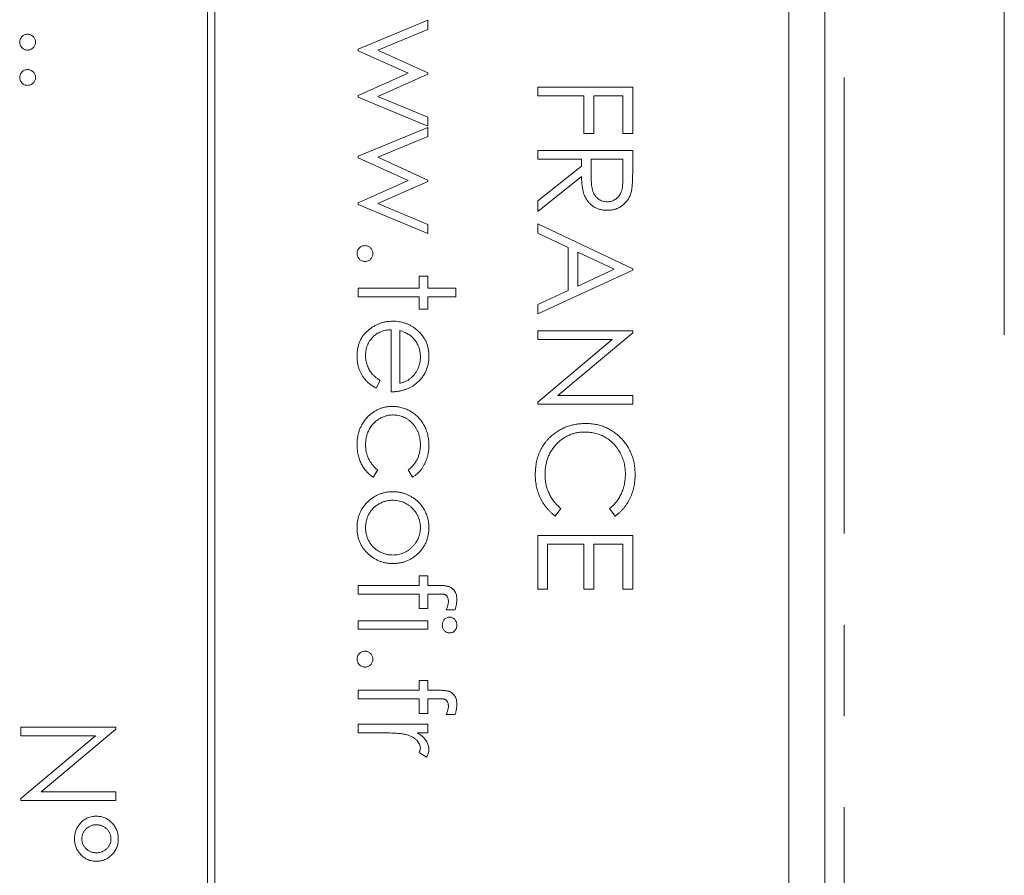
# Model space of a CAD drawing. Header units: millimetres. Extents: x 72 to 468, y 81 to 454.
# Tile 18 of 31: x 135 to 149, y 329 to 341. Entities that reach past the tile are written whole.
import ezdxf

# ---------------------------------------------------------------- set-up
doc = ezdxf.new("R2010")
doc.units = ezdxf.units.MM
doc.linetypes.add('PHANTOM', pattern=[12.7, 6.35, -1.27, 1.27, -1.27, 1.27, -1.27])

msp = doc.modelspace()

# ---------------------------------------------------------------- linework, layer by layer
at = {"color": 7, "linetype": 'Continuous', "lineweight": 15}
for p, q in [((146.15, 314.94), (146.15, 381.94)), ((148.65, 336.938), (148.65, 381.94)), ((137.55, 374.94), (137.55, 314.94)), ((137.65, 314.94), (137.65, 374.94)), ((145.65, 316.94), (145.65, 372.94)), ((139.65, 340.915), (140.617, 341.316)), ((140.617, 341.316), (140.617, 341.188)), ((140.617, 341.188), (139.921, 340.9)), ((139.65, 340.893), (139.65, 340.915)), ((140.345, 340.578), (139.65, 340.893)), ((139.921, 340.9), (140.617, 340.585)), ((139.65, 340.269), (140.345, 340.578)), ((140.617, 340.565), (139.921, 340.256)), ((140.617, 340.585), (140.617, 340.565)), ((142.15, 340.264), (142.15, 340.383)), ((142.15, 340.383), (143.473, 340.383)), ((143.473, 340.383), (143.473, 339.738)), ((139.65, 340.244), (139.65, 340.269)), ((140.617, 339.84), (139.65, 340.244)), ((139.921, 340.256), (140.617, 339.965)), ((142.794, 340.264), (142.15, 340.264)), ((142.794, 339.738), (142.794, 340.264)), ((142.93, 340.264), (142.93, 339.738)), ((143.337, 340.264), (142.93, 340.264)), ((143.337, 339.738), (143.337, 340.264)), ((140.617, 339.965), (140.617, 339.84)), ((139.65, 339.423), (140.617, 339.823)), ((140.617, 339.823), (140.617, 339.696)), ((140.617, 339.696), (139.921, 339.408)), ((142.93, 339.738), (142.794, 339.738)), ((143.473, 339.738), (143.337, 339.738)), ((142.15, 339.501), (143.473, 339.501)), ((142.15, 339.382), (142.15, 339.501)), ((143.473, 339.501), (143.473, 339.236)), ((139.65, 339.401), (139.65, 339.423)), ((140.345, 339.085), (139.65, 339.401)), ((139.921, 339.408), (140.617, 339.092)), ((142.761, 339.382), (142.15, 339.382)), ((142.761, 339.286), (142.761, 339.382)), ((142.896, 339.382), (142.894, 339.14)), ((143.337, 339.382), (142.896, 339.382)), ((143.337, 339.134), (143.337, 339.382)), ((142.15, 338.8), (142.761, 339.286)), ((139.65, 338.776), (140.345, 339.085)), ((140.617, 339.092), (140.617, 339.072)), ((142.761, 339.139), (142.15, 338.653)), ((140.617, 339.072), (139.921, 338.763)), ((139.65, 338.752), (139.65, 338.776)), ((140.617, 338.348), (139.65, 338.752)), ((139.921, 338.763), (140.617, 338.473)), ((142.15, 338.653), (142.15, 338.8)), ((140.617, 338.473), (140.617, 338.348)), ((142.15, 338.354), (142.15, 338.483)), ((142.15, 338.483), (143.473, 337.856)), ((142.574, 338.153), (142.15, 338.354)), ((142.574, 337.553), (142.574, 338.153)), ((143.215, 337.849), (142.71, 338.088)), ((142.71, 338.088), (142.71, 337.616)), ((143.473, 337.856), (143.473, 337.839)), ((140.498, 337.754), (140.617, 337.754)), ((140.498, 337.584), (140.498, 337.754)), ((140.617, 337.754), (140.617, 337.584)), ((143.473, 337.839), (142.15, 337.228)), ((142.71, 337.616), (143.215, 337.849)), ((139.65, 337.584), (140.498, 337.584)), ((139.65, 337.466), (139.65, 337.584)), ((140.617, 337.584), (141.007, 337.584)), ((141.007, 337.584), (141.007, 337.466)), ((140.498, 337.466), (139.65, 337.466)), ((140.498, 337.296), (140.498, 337.466)), ((140.617, 337.466), (140.617, 337.296)), ((141.007, 337.466), (140.617, 337.466)), ((142.15, 337.357), (142.574, 337.553)), ((142.15, 337.228), (142.15, 337.357)), ((140.617, 337.296), (140.498, 337.296)), ((140.108, 336.143), (140.108, 337.008)), ((140.227, 336.995), (140.227, 336.262)), ((142.15, 336.991), (143.473, 336.991)), ((142.15, 336.872), (142.15, 336.991)), ((143.473, 336.966), (142.432, 336.092)), ((143.473, 336.991), (143.473, 336.966)), ((143.189, 336.872), (142.15, 336.872)), ((142.15, 336), (143.189, 336.872)), ((139.955, 336.299), (139.9, 336.194)), ((142.432, 336.092), (143.473, 336.092)), ((143.473, 336.092), (143.473, 335.973)), ((142.15, 335.973), (142.15, 336)), ((143.473, 335.973), (142.15, 335.973)), ((139.921, 335.055), (139.856, 334.956)), ((140.407, 334.956), (140.345, 335.055)), ((142.472, 334.517), (142.394, 334.413)), ((143.23, 334.413), (143.151, 334.517)), ((142.15, 333.395), (142.15, 334.142)), ((142.15, 334.142), (143.473, 334.142)), ((142.794, 334.023), (142.286, 334.023)), ((142.286, 334.023), (142.286, 333.395)), ((142.794, 333.395), (142.794, 334.023)), ((142.93, 334.023), (142.93, 333.395)), ((143.337, 334.023), (142.93, 334.023)), ((143.337, 333.395), (143.337, 334.023)), ((143.473, 334.142), (143.473, 333.395)), ((140.498, 333.582), (140.617, 333.582)), ((140.498, 333.446), (140.498, 333.582)), ((140.617, 333.582), (140.617, 333.446)), ((139.65, 333.446), (140.498, 333.446)), ((139.65, 333.327), (139.65, 333.446)), ((140.498, 333.327), (139.65, 333.327)), ((140.498, 333.124), (140.498, 333.327)), ((140.617, 333.446), (140.771, 333.446)), ((140.617, 333.327), (140.617, 333.124)), ((140.751, 333.327), (140.617, 333.327)), ((142.286, 333.395), (142.15, 333.395)), ((142.93, 333.395), (142.794, 333.395)), ((143.473, 333.395), (143.337, 333.395)), ((140.617, 333.124), (140.498, 333.124)), ((140.999, 333.107), (140.875, 333.107)), ((139.65, 332.954), (140.617, 332.954)), ((139.65, 332.836), (139.65, 332.954)), ((140.617, 332.954), (140.617, 332.836)), ((140.617, 332.836), (139.65, 332.836)), ((140.498, 332.123), (140.617, 332.123)), ((140.498, 331.988), (140.498, 332.123)), ((140.617, 332.123), (140.617, 331.988)), ((139.65, 331.988), (140.498, 331.988)), ((139.65, 331.869), (139.65, 331.988)), ((140.617, 331.988), (140.771, 331.988)), ((140.498, 331.868), (139.65, 331.869)), ((140.498, 331.665), (140.498, 331.868)), ((140.617, 331.868), (140.617, 331.665)), ((140.751, 331.868), (140.617, 331.868)), ((140.617, 331.665), (140.498, 331.665)), ((140.999, 331.648), (140.875, 331.648)), ((134.95, 331.471), (136.273, 331.471)), ((134.95, 331.353), (134.95, 331.471)), ((136.273, 331.446), (135.232, 330.572)), ((136.273, 331.471), (136.273, 331.446)), ((139.65, 331.513), (140.617, 331.513)), ((139.65, 331.394), (139.65, 331.513)), ((140.617, 331.513), (140.617, 331.394)), ((134.95, 330.481), (135.989, 331.353)), ((135.989, 331.353), (134.95, 331.353)), ((139.975, 331.394), (139.65, 331.394)), ((140.617, 331.394), (140.474, 331.394)), ((140.601, 331.055), (140.498, 331.12)), ((134.95, 330.454), (134.95, 330.481)), ((136.273, 330.454), (134.95, 330.454)), ((135.232, 330.572), (136.273, 330.572)), ((136.273, 330.572), (136.273, 330.454))]:
    msp.add_line(p, q, dxfattribs=at)
at = {"color": 8, "linetype": 'PHANTOM', "lineweight": 0}
msp.add_line((146.418, 308.768), (146.418, 381.94), dxfattribs=at)
at = {"color": 7, "linetype": 'Continuous', "lineweight": 15}
for points, knots in [([(134.933, 341.012), (134.933, 341.019), (134.934, 341.033), (134.941, 341.054), (134.951, 341.073), (134.965, 341.09), (134.982, 341.104), (135.001, 341.114), (135.022, 341.121), (135.036, 341.121), (135.043, 341.122)], [0, 0, 0, 0, 0.1277566, 0.2494144, 0.3727965, 0.5001113, 0.6286099, 0.7506434, 0.8737684, 1, 1, 1, 1]), ([(135.043, 340.901), (135.036, 340.902), (135.022, 340.903), (135.001, 340.909), (134.982, 340.919), (134.965, 340.933), (134.951, 340.95), (134.941, 340.969), (134.934, 340.99), (134.933, 341.004), (134.933, 341.012)], [0, 0, 0, 0, 0.126178, 0.248821, 0.37154, 0.499984, 0.627244, 0.749226, 0.872298, 1, 1, 1, 1]), ([(135.043, 341.122), (135.051, 341.121), (135.065, 341.121), (135.086, 341.114), (135.105, 341.104), (135.122, 341.09), (135.136, 341.073), (135.146, 341.054), (135.152, 341.033), (135.153, 341.019), (135.154, 341.012)], [0, 0, 0, 0, 0.129097, 0.252046, 0.373905, 0.501038, 0.628171, 0.751376, 0.872426, 1, 1, 1, 1]), ([(135.154, 341.012), (135.153, 341.004), (135.152, 340.99), (135.146, 340.969), (135.136, 340.95), (135.122, 340.933), (135.105, 340.919), (135.086, 340.909), (135.065, 340.903), (135.051, 340.902), (135.043, 340.901)], [0, 0, 0, 0, 0.127519, 0.249986, 0.371792, 0.49887, 0.625948, 0.748492, 0.870959, 1, 1, 1, 1]), ([(134.933, 340.52), (134.933, 340.527), (134.934, 340.542), (134.941, 340.562), (134.951, 340.581), (134.965, 340.598), (134.982, 340.612), (135.001, 340.623), (135.022, 340.629), (135.036, 340.63), (135.043, 340.63)], [0, 0, 0, 0, 0.1277566, 0.2494144, 0.3727965, 0.5001113, 0.6286099, 0.7506434, 0.8737684, 1, 1, 1, 1]), ([(135.043, 340.63), (135.051, 340.63), (135.065, 340.629), (135.086, 340.623), (135.105, 340.612), (135.122, 340.598), (135.136, 340.581), (135.146, 340.562), (135.152, 340.542), (135.153, 340.527), (135.154, 340.52)], [0, 0, 0, 0, 0.129097, 0.252046, 0.373905, 0.501038, 0.628171, 0.751376, 0.872426, 1, 1, 1, 1]), ([(135.043, 340.41), (135.036, 340.41), (135.022, 340.411), (135.001, 340.417), (134.982, 340.428), (134.965, 340.441), (134.951, 340.458), (134.941, 340.477), (134.934, 340.498), (134.933, 340.512), (134.933, 340.52)], [0, 0, 0, 0, 0.126178, 0.248821, 0.37154, 0.499984, 0.627244, 0.749226, 0.872298, 1, 1, 1, 1]), ([(135.154, 340.52), (135.153, 340.512), (135.152, 340.498), (135.146, 340.477), (135.136, 340.458), (135.122, 340.441), (135.105, 340.428), (135.086, 340.417), (135.065, 340.411), (135.051, 340.41), (135.043, 340.41)], [0, 0, 0, 0, 0.127519, 0.249986, 0.371792, 0.49887, 0.625948, 0.748492, 0.870959, 1, 1, 1, 1]), ([(143.473, 339.236), (143.473, 339.219), (143.473, 339.185), (143.472, 339.136), (143.47, 339.092), (143.469, 339.052), (143.466, 339.017), (143.463, 338.986), (143.46, 338.96), (143.456, 338.944), (143.455, 338.937)], [0, 0, 0, 0, 0.176258, 0.338434, 0.484822, 0.617158, 0.734698, 0.837385, 0.926372, 1, 1, 1, 1]), ([(143.119, 338.67), (143.102, 338.671), (143.067, 338.672), (143.017, 338.682), (142.971, 338.698), (142.927, 338.721), (142.889, 338.75), (142.854, 338.785), (142.826, 338.826), (142.806, 338.864), (142.793, 338.897), (142.784, 338.925), (142.777, 338.955), (142.771, 338.987), (142.767, 339.022), (142.763, 339.059), (142.761, 339.098), (142.761, 339.125), (142.761, 339.139)], [0, 0, 0, 0, 0.0787802, 0.1537206, 0.2267135, 0.2991912, 0.37119, 0.4430064, 0.5166892, 0.5932172, 0.6338729, 0.6769891, 0.7228995, 0.7719586, 0.8242113, 0.8793787, 0.9379481, 1, 1, 1, 1]), ([(142.894, 339.14), (142.894, 339.129), (142.894, 339.107), (142.896, 339.075), (142.898, 339.046), (142.9, 339.018), (142.904, 338.993), (142.908, 338.971), (142.913, 338.95), (142.92, 338.927), (142.933, 338.9), (142.95, 338.871), (142.972, 338.847), (142.998, 338.826), (143.025, 338.809), (143.055, 338.797), (143.087, 338.79), (143.108, 338.789), (143.119, 338.789)], [0, 0, 0, 0, 0.071668, 0.138913, 0.201185, 0.259124, 0.312255, 0.360682, 0.405086, 0.445102, 0.518778, 0.589462, 0.658462, 0.727283, 0.796322, 0.863175, 0.930949, 1, 1, 1, 1]), ([(143.119, 338.789), (143.13, 338.789), (143.151, 338.79), (143.182, 338.797), (143.211, 338.81), (143.238, 338.827), (143.263, 338.847), (143.284, 338.871), (143.302, 338.898), (143.313, 338.923), (143.32, 338.945), (143.325, 338.965), (143.329, 338.987), (143.332, 339.011), (143.334, 339.038), (143.336, 339.068), (143.337, 339.1), (143.337, 339.123), (143.337, 339.134)], [0, 0, 0, 0, 0.0688143, 0.1363648, 0.2040194, 0.2730637, 0.3429133, 0.4109654, 0.4791688, 0.549308, 0.5876516, 0.6306467, 0.6788788, 0.7319343, 0.7911114, 0.8552832, 0.9250859, 1, 1, 1, 1]), ([(143.455, 338.937), (143.453, 338.927), (143.448, 338.908), (143.438, 338.88), (143.426, 338.854), (143.413, 338.829), (143.397, 338.806), (143.379, 338.784), (143.36, 338.763), (143.338, 338.744), (143.316, 338.726), (143.291, 338.711), (143.266, 338.698), (143.239, 338.688), (143.211, 338.68), (143.181, 338.674), (143.151, 338.671), (143.13, 338.67), (143.119, 338.67)], [0, 0, 0, 0, 0.064217, 0.127064, 0.188745, 0.249132, 0.309453, 0.369827, 0.43065, 0.492352, 0.554072, 0.61569, 0.676798, 0.738439, 0.801317, 0.865185, 0.931641, 1, 1, 1, 1]), ([(139.633, 338.068), (139.633, 338.075), (139.634, 338.09), (139.641, 338.11), (139.651, 338.129), (139.665, 338.146), (139.682, 338.16), (139.701, 338.171), (139.722, 338.177), (139.736, 338.178), (139.743, 338.178)], [0, 0, 0, 0, 0.1277566, 0.2494144, 0.3727965, 0.5001113, 0.6286099, 0.7506434, 0.8737684, 1, 1, 1, 1]), ([(139.743, 338.178), (139.751, 338.178), (139.765, 338.177), (139.786, 338.171), (139.805, 338.16), (139.822, 338.146), (139.836, 338.129), (139.846, 338.11), (139.852, 338.09), (139.853, 338.075), (139.854, 338.068)], [0, 0, 0, 0, 0.129097, 0.252046, 0.373905, 0.501038, 0.628171, 0.751376, 0.872426, 1, 1, 1, 1]), ([(139.743, 337.958), (139.736, 337.958), (139.722, 337.959), (139.701, 337.965), (139.682, 337.976), (139.665, 337.989), (139.651, 338.006), (139.641, 338.025), (139.634, 338.046), (139.633, 338.06), (139.633, 338.068)], [0, 0, 0, 0, 0.126178, 0.248821, 0.37154, 0.499984, 0.627244, 0.749226, 0.872298, 1, 1, 1, 1]), ([(139.854, 338.068), (139.853, 338.06), (139.852, 338.046), (139.846, 338.025), (139.836, 338.006), (139.822, 337.989), (139.805, 337.976), (139.786, 337.965), (139.765, 337.959), (139.751, 337.958), (139.743, 337.958)], [0, 0, 0, 0, 0.127519, 0.249986, 0.371792, 0.49887, 0.625948, 0.748492, 0.870959, 1, 1, 1, 1]), ([(139.633, 336.64), (139.633, 336.659), (139.634, 336.695), (139.642, 336.748), (139.654, 336.797), (139.67, 336.844), (139.692, 336.887), (139.718, 336.928), (139.749, 336.965), (139.785, 336.998), (139.824, 337.028), (139.864, 337.055), (139.905, 337.077), (139.948, 337.095), (139.992, 337.109), (140.037, 337.119), (140.083, 337.125), (140.115, 337.126), (140.131, 337.127)], [0, 0, 0, 0, 0.071579, 0.139629, 0.204797, 0.268135, 0.329814, 0.391301, 0.453434, 0.516552, 0.579631, 0.641119, 0.701294, 0.76081, 0.819932, 0.87892, 0.938983, 1, 1, 1, 1]), ([(140.131, 337.127), (140.146, 337.126), (140.175, 337.125), (140.219, 337.12), (140.261, 337.112), (140.302, 337.099), (140.342, 337.084), (140.381, 337.064), (140.418, 337.042), (140.442, 337.024), (140.454, 337.015)], [0, 0, 0, 0, 0.128045, 0.253768, 0.377428, 0.500551, 0.623296, 0.746578, 0.872348, 1, 1, 1, 1]), ([(140.108, 337.008), (140.095, 337.007), (140.07, 337.006), (140.033, 337.001), (139.999, 336.992), (139.966, 336.981), (139.934, 336.966), (139.905, 336.949), (139.877, 336.928), (139.851, 336.904), (139.828, 336.878), (139.808, 336.851), (139.79, 336.822), (139.776, 336.792), (139.765, 336.759), (139.758, 336.726), (139.753, 336.691), (139.752, 336.667), (139.752, 336.655)], [0, 0, 0, 0, 0.068385, 0.134476, 0.198391, 0.260753, 0.321829, 0.383037, 0.444653, 0.507398, 0.569825, 0.630778, 0.690929, 0.750945, 0.811049, 0.872331, 0.935004, 1, 1, 1, 1]), ([(140.424, 336.88), (140.419, 336.887), (140.407, 336.899), (140.387, 336.917), (140.366, 336.933), (140.342, 336.948), (140.316, 336.961), (140.288, 336.974), (140.258, 336.986), (140.237, 336.992), (140.227, 336.995)], [0, 0, 0, 0, 0.109984, 0.22258, 0.3385, 0.458709, 0.585535, 0.717518, 0.854667, 1, 1, 1, 1]), ([(140.454, 337.015), (140.468, 337.003), (140.496, 336.98), (140.533, 336.94), (140.564, 336.897), (140.59, 336.851), (140.609, 336.801), (140.624, 336.749), (140.632, 336.694), (140.633, 336.657), (140.634, 336.637)], [0, 0, 0, 0, 0.128835, 0.253589, 0.374643, 0.49534, 0.616325, 0.739759, 0.866842, 1, 1, 1, 1]), ([(140.515, 336.631), (140.515, 336.643), (140.514, 336.667), (140.51, 336.701), (140.503, 336.734), (140.493, 336.766), (140.48, 336.797), (140.465, 336.826), (140.446, 336.854), (140.432, 336.872), (140.424, 336.88)], [0, 0, 0, 0, 0.131092, 0.259141, 0.384162, 0.505992, 0.629098, 0.750669, 0.874039, 1, 1, 1, 1]), ([(139.9, 336.194), (139.885, 336.202), (139.856, 336.218), (139.816, 336.247), (139.78, 336.276), (139.749, 336.308), (139.722, 336.342), (139.699, 336.378), (139.679, 336.416), (139.662, 336.456), (139.649, 336.498), (139.64, 336.543), (139.634, 336.591), (139.633, 336.624), (139.633, 336.64)], [0, 0, 0, 0, 0.09337, 0.181661, 0.265874, 0.346355, 0.4246, 0.501903, 0.579992, 0.658443, 0.738672, 0.821894, 0.908801, 1, 1, 1, 1]), ([(139.752, 336.655), (139.752, 336.643), (139.752, 336.62), (139.757, 336.585), (139.764, 336.55), (139.774, 336.517), (139.786, 336.484), (139.8, 336.454), (139.816, 336.427), (139.834, 336.401), (139.857, 336.376), (139.884, 336.351), (139.917, 336.325), (139.942, 336.308), (139.955, 336.299)], [0, 0, 0, 0, 0.082592, 0.163879, 0.245659, 0.327726, 0.40861, 0.485749, 0.559169, 0.630268, 0.705306, 0.792065, 0.889796, 1, 1, 1, 1]), ([(140.227, 336.262), (140.242, 336.266), (140.273, 336.274), (140.315, 336.292), (140.352, 336.311), (140.384, 336.335), (140.413, 336.361), (140.438, 336.392), (140.461, 336.426), (140.48, 336.464), (140.496, 336.503), (140.507, 336.545), (140.514, 336.588), (140.515, 336.617), (140.515, 336.631)], [0, 0, 0, 0, 0.09624, 0.185231, 0.267501, 0.3444, 0.419595, 0.496891, 0.576638, 0.660268, 0.745387, 0.83004, 0.914474, 1, 1, 1, 1]), ([(140.634, 336.637), (140.633, 336.618), (140.632, 336.579), (140.623, 336.522), (140.608, 336.468), (140.587, 336.418), (140.56, 336.37), (140.527, 336.326), (140.488, 336.285), (140.459, 336.26), (140.443, 336.248)], [0, 0, 0, 0, 0.1320402, 0.2590328, 0.3818798, 0.5022584, 0.6227522, 0.7447426, 0.8701089, 1, 1, 1, 1]), ([(140.443, 336.248), (140.432, 336.24), (140.409, 336.223), (140.372, 336.202), (140.333, 336.184), (140.292, 336.17), (140.249, 336.158), (140.204, 336.149), (140.157, 336.144), (140.124, 336.143), (140.108, 336.143)], [0, 0, 0, 0, 0.1185218, 0.2362548, 0.3561744, 0.4772497, 0.6015399, 0.7296184, 0.8621583, 1, 1, 1, 1]), ([(139.633, 335.408), (139.633, 335.427), (139.634, 335.463), (139.641, 335.517), (139.652, 335.569), (139.668, 335.618), (139.688, 335.664), (139.713, 335.708), (139.742, 335.75), (139.776, 335.789), (139.812, 335.824), (139.851, 335.855), (139.892, 335.881), (139.935, 335.902), (139.98, 335.919), (140.027, 335.931), (140.075, 335.938), (140.109, 335.939), (140.125, 335.939)], [0, 0, 0, 0, 0.069559, 0.136335, 0.201096, 0.26445, 0.327005, 0.389391, 0.451976, 0.51567, 0.578973, 0.640167, 0.69974, 0.758685, 0.81782, 0.876984, 0.937634, 1, 1, 1, 1]), ([(140.125, 335.939), (140.137, 335.939), (140.16, 335.939), (140.193, 335.935), (140.226, 335.93), (140.259, 335.922), (140.291, 335.912), (140.322, 335.9), (140.353, 335.886), (140.382, 335.869), (140.411, 335.851), (140.438, 335.83), (140.464, 335.809), (140.488, 335.785), (140.51, 335.76), (140.531, 335.733), (140.55, 335.705), (140.568, 335.675), (140.583, 335.643), (140.597, 335.611), (140.608, 335.578), (140.617, 335.544), (140.625, 335.509), (140.63, 335.473), (140.633, 335.436), (140.634, 335.411), (140.634, 335.398)], [0, 0, 0, 0, 0.041291, 0.082136, 0.122636, 0.162831, 0.203007, 0.243526, 0.284173, 0.32541, 0.366855, 0.407551, 0.448187, 0.488683, 0.529015, 0.569843, 0.61137, 0.653238, 0.695446, 0.737751, 0.780043, 0.822807, 0.865978, 0.909595, 0.954231, 1, 1, 1, 1]), ([(140.136, 335.821), (140.119, 335.82), (140.085, 335.819), (140.036, 335.808), (139.988, 335.791), (139.942, 335.768), (139.899, 335.738), (139.861, 335.703), (139.828, 335.663), (139.801, 335.618), (139.779, 335.569), (139.763, 335.518), (139.754, 335.463), (139.752, 335.425), (139.752, 335.406)], [0, 0, 0, 0, 0.080525, 0.159965, 0.240321, 0.322529, 0.405024, 0.486597, 0.567865, 0.651333, 0.736238, 0.821529, 0.909005, 1, 1, 1, 1]), ([(140.515, 335.407), (140.515, 335.421), (140.514, 335.45), (140.509, 335.492), (140.5, 335.532), (140.488, 335.57), (140.472, 335.606), (140.453, 335.64), (140.431, 335.673), (140.405, 335.703), (140.377, 335.731), (140.347, 335.755), (140.315, 335.775), (140.282, 335.792), (140.248, 335.805), (140.212, 335.814), (140.174, 335.82), (140.149, 335.82), (140.136, 335.821)], [0, 0, 0, 0, 0.069522, 0.136921, 0.201969, 0.265462, 0.328248, 0.390817, 0.45355, 0.517542, 0.580738, 0.641922, 0.701597, 0.760313, 0.818757, 0.877718, 0.938094, 1, 1, 1, 1]), ([(142.347, 335.534), (142.364, 335.548), (142.397, 335.574), (142.45, 335.608), (142.505, 335.637), (142.563, 335.661), (142.623, 335.679), (142.686, 335.692), (142.752, 335.7), (142.797, 335.701), (142.819, 335.702)], [0, 0, 0, 0, 0.124329, 0.247156, 0.36878, 0.490734, 0.613614, 0.738958, 0.867311, 1, 1, 1, 1]), ([(142.819, 335.702), (142.843, 335.701), (142.89, 335.7), (142.958, 335.69), (143.024, 335.675), (143.087, 335.652), (143.147, 335.624), (143.204, 335.588), (143.259, 335.547), (143.309, 335.5), (143.355, 335.448), (143.396, 335.392), (143.43, 335.333), (143.458, 335.27), (143.48, 335.205), (143.496, 335.136), (143.505, 335.064), (143.506, 335.015), (143.507, 334.99)], [0, 0, 0, 0, 0.064558, 0.127014, 0.187955, 0.248014, 0.307748, 0.368235, 0.42947, 0.492743, 0.556258, 0.618217, 0.679655, 0.741246, 0.803415, 0.866815, 0.932328, 1, 1, 1, 1]), ([(142.116, 334.988), (142.116, 335.003), (142.116, 335.031), (142.12, 335.072), (142.124, 335.113), (142.13, 335.152), (142.138, 335.19), (142.148, 335.227), (142.16, 335.263), (142.174, 335.298), (142.189, 335.331), (142.206, 335.364), (142.225, 335.395), (142.246, 335.425), (142.269, 335.454), (142.293, 335.482), (142.319, 335.509), (142.338, 335.526), (142.347, 335.534)], [0, 0, 0, 0, 0.069663, 0.13775, 0.203917, 0.26878, 0.332414, 0.394754, 0.45618, 0.516996, 0.577396, 0.637198, 0.696999, 0.756756, 0.816554, 0.876948, 0.938132, 1, 1, 1, 1]), ([(142.81, 335.583), (142.791, 335.583), (142.752, 335.582), (142.696, 335.573), (142.642, 335.561), (142.591, 335.542), (142.542, 335.518), (142.496, 335.489), (142.452, 335.455), (142.411, 335.415), (142.374, 335.372), (142.341, 335.325), (142.313, 335.276), (142.291, 335.224), (142.273, 335.169), (142.261, 335.112), (142.253, 335.051), (142.252, 335.01), (142.252, 334.989)], [0, 0, 0, 0, 0.064323, 0.12629, 0.186726, 0.246146, 0.305576, 0.365429, 0.426326, 0.48884, 0.551725, 0.613919, 0.675484, 0.737334, 0.800229, 0.864502, 0.931041, 1, 1, 1, 1]), ([(143.371, 334.997), (143.371, 335.011), (143.371, 335.037), (143.367, 335.076), (143.361, 335.115), (143.353, 335.152), (143.342, 335.189), (143.329, 335.226), (143.314, 335.261), (143.297, 335.296), (143.277, 335.329), (143.256, 335.36), (143.233, 335.39), (143.209, 335.417), (143.183, 335.443), (143.155, 335.467), (143.125, 335.488), (143.095, 335.508), (143.063, 335.526), (143.029, 335.541), (142.995, 335.554), (142.96, 335.565), (142.924, 335.573), (142.887, 335.579), (142.849, 335.583), (142.823, 335.583), (142.81, 335.583)], [0, 0, 0, 0, 0.043955, 0.087502, 0.130463, 0.172752, 0.215403, 0.25765, 0.300153, 0.343121, 0.385925, 0.427686, 0.468818, 0.509492, 0.549883, 0.58998, 0.630405, 0.670869, 0.711384, 0.751627, 0.791776, 0.832459, 0.873319, 0.914543, 0.956924, 1, 1, 1, 1]), ([(139.856, 334.956), (139.848, 334.962), (139.83, 334.973), (139.806, 334.993), (139.783, 335.014), (139.762, 335.037), (139.742, 335.061), (139.724, 335.087), (139.707, 335.113), (139.691, 335.142), (139.677, 335.172), (139.666, 335.202), (139.655, 335.234), (139.647, 335.267), (139.641, 335.301), (139.637, 335.336), (139.633, 335.371), (139.633, 335.396), (139.633, 335.408)], [0, 0, 0, 0, 0.059633, 0.119069, 0.178197, 0.236957, 0.295932, 0.355856, 0.416473, 0.477742, 0.539903, 0.602538, 0.665422, 0.729765, 0.794829, 0.861827, 0.930011, 1, 1, 1, 1]), ([(139.752, 335.406), (139.752, 335.389), (139.753, 335.354), (139.761, 335.304), (139.775, 335.256), (139.793, 335.21), (139.817, 335.167), (139.847, 335.127), (139.881, 335.089), (139.908, 335.066), (139.921, 335.055)], [0, 0, 0, 0, 0.129981, 0.255447, 0.377298, 0.498442, 0.619372, 0.741857, 0.868564, 1, 1, 1, 1]), ([(140.345, 335.055), (140.359, 335.066), (140.386, 335.087), (140.42, 335.125), (140.45, 335.164), (140.474, 335.207), (140.492, 335.253), (140.505, 335.302), (140.514, 335.353), (140.515, 335.389), (140.515, 335.407)], [0, 0, 0, 0, 0.128324, 0.252584, 0.373506, 0.493364, 0.614609, 0.73847, 0.865995, 1, 1, 1, 1]), ([(140.634, 335.398), (140.633, 335.382), (140.633, 335.351), (140.627, 335.304), (140.618, 335.258), (140.605, 335.213), (140.589, 335.171), (140.571, 335.131), (140.551, 335.094), (140.528, 335.061), (140.503, 335.031), (140.474, 335.003), (140.442, 334.978), (140.419, 334.963), (140.407, 334.956)], [0, 0, 0, 0, 0.091269, 0.182081, 0.27191, 0.362049, 0.450066, 0.533976, 0.613602, 0.690198, 0.765413, 0.841437, 0.919733, 1, 1, 1, 1]), ([(142.394, 334.413), (142.383, 334.421), (142.361, 334.438), (142.331, 334.465), (142.302, 334.493), (142.276, 334.524), (142.251, 334.555), (142.228, 334.588), (142.207, 334.623), (142.188, 334.659), (142.171, 334.696), (142.157, 334.735), (142.144, 334.774), (142.134, 334.815), (142.126, 334.857), (142.12, 334.9), (142.117, 334.944), (142.116, 334.973), (142.116, 334.988)], [0, 0, 0, 0, 0.061674, 0.123053, 0.183475, 0.243727, 0.304279, 0.364863, 0.425946, 0.487391, 0.54922, 0.611144, 0.673529, 0.736961, 0.800785, 0.866013, 0.932101, 1, 1, 1, 1]), ([(142.252, 334.989), (142.252, 334.966), (142.254, 334.921), (142.264, 334.854), (142.282, 334.79), (142.306, 334.729), (142.337, 334.671), (142.375, 334.616), (142.42, 334.564), (142.455, 334.533), (142.472, 334.517)], [0, 0, 0, 0, 0.128515, 0.252949, 0.374755, 0.49594, 0.617181, 0.740909, 0.867811, 1, 1, 1, 1]), ([(143.151, 334.517), (143.159, 334.524), (143.177, 334.539), (143.202, 334.563), (143.225, 334.587), (143.246, 334.613), (143.266, 334.64), (143.284, 334.668), (143.3, 334.697), (143.32, 334.738), (143.341, 334.79), (143.358, 334.857), (143.369, 334.926), (143.371, 334.973), (143.371, 334.997)], [0, 0, 0, 0, 0.063163, 0.125475, 0.187121, 0.248294, 0.309295, 0.36985, 0.430973, 0.492456, 0.616148, 0.740844, 0.868183, 1, 1, 1, 1]), ([(143.507, 334.99), (143.507, 334.975), (143.506, 334.945), (143.503, 334.9), (143.497, 334.857), (143.489, 334.815), (143.479, 334.774), (143.466, 334.734), (143.451, 334.695), (143.434, 334.657), (143.415, 334.621), (143.394, 334.586), (143.372, 334.553), (143.347, 334.521), (143.321, 334.492), (143.292, 334.463), (143.262, 334.437), (143.241, 334.421), (143.23, 334.413)], [0, 0, 0, 0, 0.068548, 0.135683, 0.201215, 0.265682, 0.329267, 0.392395, 0.45507, 0.517127, 0.57879, 0.63974, 0.700192, 0.759806, 0.819628, 0.879355, 0.939512, 1, 1, 1, 1]), ([(139.633, 334.251), (139.633, 334.269), (139.634, 334.305), (139.641, 334.356), (139.653, 334.405), (139.67, 334.452), (139.69, 334.496), (139.716, 334.538), (139.747, 334.577), (139.782, 334.613), (139.82, 334.645), (139.859, 334.674), (139.901, 334.698), (139.944, 334.718), (139.988, 334.733), (140.034, 334.744), (140.082, 334.751), (140.114, 334.752), (140.131, 334.752)], [0, 0, 0, 0, 0.068742, 0.134635, 0.198324, 0.260825, 0.322714, 0.384555, 0.446913, 0.510958, 0.574931, 0.636685, 0.697483, 0.757134, 0.816966, 0.876818, 0.937663, 1, 1, 1, 1]), ([(140.131, 334.752), (140.147, 334.752), (140.179, 334.751), (140.226, 334.745), (140.272, 334.734), (140.316, 334.72), (140.358, 334.701), (140.398, 334.678), (140.437, 334.651), (140.461, 334.63), (140.474, 334.62)], [0, 0, 0, 0, 0.128919, 0.255238, 0.378679, 0.501088, 0.622714, 0.746241, 0.871589, 1, 1, 1, 1]), ([(140.13, 334.633), (140.113, 334.633), (140.079, 334.632), (140.03, 334.622), (139.983, 334.605), (139.937, 334.583), (139.895, 334.555), (139.858, 334.523), (139.826, 334.485), (139.799, 334.444), (139.778, 334.399), (139.763, 334.352), (139.753, 334.303), (139.752, 334.269), (139.752, 334.252)], [0, 0, 0, 0, 0.084733, 0.168179, 0.251488, 0.335841, 0.419834, 0.502345, 0.583649, 0.665931, 0.748717, 0.831047, 0.91441, 1, 1, 1, 1]), ([(140.515, 334.252), (140.515, 334.265), (140.514, 334.29), (140.508, 334.327), (140.5, 334.363), (140.487, 334.398), (140.472, 334.431), (140.452, 334.462), (140.429, 334.493), (140.403, 334.521), (140.374, 334.548), (140.344, 334.57), (140.312, 334.59), (140.278, 334.606), (140.243, 334.618), (140.207, 334.627), (140.169, 334.632), (140.143, 334.633), (140.13, 334.633)], [0, 0, 0, 0, 0.063846, 0.126044, 0.187165, 0.247399, 0.30838, 0.36978, 0.432584, 0.497641, 0.562401, 0.625557, 0.687332, 0.748313, 0.809791, 0.871768, 0.934836, 1, 1, 1, 1]), ([(140.474, 334.62), (140.486, 334.607), (140.512, 334.583), (140.544, 334.543), (140.572, 334.5), (140.594, 334.455), (140.612, 334.407), (140.625, 334.357), (140.633, 334.305), (140.633, 334.269), (140.634, 334.251)], [0, 0, 0, 0, 0.128498, 0.252713, 0.374819, 0.496436, 0.617911, 0.741288, 0.8687, 1, 1, 1, 1]), ([(140.131, 333.751), (140.114, 333.752), (140.082, 333.753), (140.034, 333.759), (139.988, 333.77), (139.944, 333.786), (139.901, 333.805), (139.859, 333.83), (139.82, 333.858), (139.782, 333.891), (139.747, 333.927), (139.717, 333.966), (139.69, 334.007), (139.67, 334.051), (139.653, 334.098), (139.641, 334.147), (139.634, 334.198), (139.633, 334.233), (139.633, 334.251)], [0, 0, 0, 0, 0.062416, 0.123337, 0.183265, 0.243172, 0.302898, 0.363774, 0.425605, 0.489659, 0.553785, 0.616222, 0.677854, 0.739517, 0.802097, 0.865866, 0.931508, 1, 1, 1, 1]), ([(139.752, 334.252), (139.752, 334.235), (139.753, 334.201), (139.763, 334.152), (139.778, 334.104), (139.799, 334.06), (139.826, 334.018), (139.858, 333.981), (139.896, 333.948), (139.937, 333.921), (139.982, 333.898), (140.03, 333.882), (140.079, 333.872), (140.113, 333.871), (140.13, 333.87)], [0, 0, 0, 0, 0.085606, 0.168983, 0.250908, 0.333708, 0.416005, 0.49766, 0.579893, 0.663902, 0.748466, 0.831791, 0.915252, 1, 1, 1, 1]), ([(140.13, 333.87), (140.143, 333.871), (140.169, 333.871), (140.207, 333.877), (140.243, 333.885), (140.278, 333.898), (140.312, 333.914), (140.343, 333.933), (140.374, 333.956), (140.403, 333.983), (140.429, 334.011), (140.452, 334.042), (140.471, 334.073), (140.488, 334.106), (140.5, 334.141), (140.508, 334.177), (140.514, 334.214), (140.515, 334.239), (140.515, 334.252)], [0, 0, 0, 0, 0.065185, 0.128274, 0.19027, 0.251768, 0.312769, 0.374793, 0.43797, 0.503047, 0.568125, 0.63095, 0.692369, 0.752973, 0.813641, 0.874355, 0.936573, 1, 1, 1, 1]), ([(140.634, 334.251), (140.633, 334.233), (140.633, 334.198), (140.624, 334.145), (140.612, 334.096), (140.595, 334.048), (140.572, 334.003), (140.545, 333.961), (140.512, 333.92), (140.487, 333.896), (140.474, 333.884)], [0, 0, 0, 0, 0.131751, 0.258332, 0.382134, 0.503804, 0.624693, 0.746871, 0.871514, 1, 1, 1, 1]), ([(140.474, 333.884), (140.462, 333.873), (140.438, 333.852), (140.399, 333.826), (140.359, 333.802), (140.316, 333.784), (140.272, 333.769), (140.226, 333.759), (140.179, 333.753), (140.147, 333.752), (140.131, 333.751)], [0, 0, 0, 0, 0.1281573, 0.2538344, 0.3765056, 0.4985337, 0.6213677, 0.7445647, 0.8706338, 1, 1, 1, 1]), ([(140.905, 333.227), (140.905, 333.233), (140.904, 333.245), (140.902, 333.261), (140.897, 333.276), (140.891, 333.289), (140.882, 333.3), (140.874, 333.309), (140.865, 333.316), (140.857, 333.32), (140.849, 333.322), (140.841, 333.323), (140.831, 333.325), (140.819, 333.325), (140.805, 333.326), (140.788, 333.326), (140.77, 333.327), (140.758, 333.327), (140.751, 333.327)], [0, 0, 0, 0, 0.082, 0.158724, 0.229424, 0.297719, 0.360776, 0.416988, 0.468546, 0.516675, 0.544534, 0.581509, 0.628334, 0.683433, 0.749506, 0.822818, 0.907151, 1, 1, 1, 1]), ([(140.771, 333.446), (140.78, 333.446), (140.796, 333.446), (140.82, 333.445), (140.842, 333.444), (140.862, 333.442), (140.88, 333.439), (140.896, 333.435), (140.91, 333.432), (140.926, 333.426), (140.945, 333.417), (140.964, 333.402), (140.982, 333.384), (140.997, 333.362), (141.009, 333.338), (141.018, 333.311), (141.023, 333.282), (141.023, 333.262), (141.024, 333.252)], [0, 0, 0, 0, 0.0697749, 0.1338564, 0.1929478, 0.247916, 0.2966423, 0.3415044, 0.3816302, 0.4169048, 0.4831733, 0.5489167, 0.6160616, 0.6863021, 0.7596451, 0.8353896, 0.9149745, 1, 1, 1, 1]), ([(140.875, 333.107), (140.88, 333.118), (140.888, 333.14), (140.898, 333.171), (140.904, 333.2), (140.905, 333.218), (140.905, 333.227)], [0, 0, 0, 0, 0.291371, 0.553028, 0.789011, 1, 1, 1, 1]), ([(141.024, 333.252), (141.023, 333.241), (141.023, 333.219), (141.018, 333.184), (141.01, 333.146), (141.003, 333.12), (140.999, 333.107)], [0, 0, 0, 0, 0.216182, 0.453863, 0.714999, 1, 1, 1, 1]), ([(140.82, 332.895), (140.821, 332.903), (140.821, 332.917), (140.827, 332.937), (140.837, 332.956), (140.85, 332.973), (140.865, 332.987), (140.883, 332.997), (140.902, 333.004), (140.915, 333.005), (140.922, 333.005)], [0, 0, 0, 0, 0.131867, 0.256661, 0.384213, 0.513365, 0.640443, 0.761085, 0.879146, 1, 1, 1, 1]), ([(140.922, 333.005), (140.928, 333.005), (140.942, 333.004), (140.961, 332.997), (140.979, 332.987), (140.994, 332.973), (141.007, 332.956), (141.017, 332.937), (141.023, 332.917), (141.023, 332.903), (141.024, 332.895)], [0, 0, 0, 0, 0.12329, 0.242149, 0.363437, 0.489745, 0.618115, 0.744894, 0.868932, 1, 1, 1, 1]), ([(140.922, 332.785), (140.915, 332.785), (140.902, 332.786), (140.883, 332.792), (140.865, 332.803), (140.85, 332.817), (140.837, 332.834), (140.827, 332.853), (140.821, 332.874), (140.821, 332.888), (140.82, 332.895)], [0, 0, 0, 0, 0.120162, 0.237546, 0.357497, 0.484917, 0.613329, 0.74015, 0.867301, 1, 1, 1, 1]), ([(141.024, 332.895), (141.023, 332.888), (141.023, 332.874), (141.017, 332.853), (141.007, 332.834), (140.994, 332.817), (140.979, 332.802), (140.961, 332.792), (140.942, 332.786), (140.928, 332.785), (140.922, 332.785)], [0, 0, 0, 0, 0.131899, 0.258284, 0.384341, 0.51198, 0.638632, 0.75923, 0.877412, 1, 1, 1, 1]), ([(139.633, 332.42), (139.633, 332.427), (139.634, 332.442), (139.641, 332.463), (139.651, 332.482), (139.665, 332.499), (139.682, 332.512), (139.701, 332.523), (139.722, 332.529), (139.736, 332.53), (139.743, 332.53)], [0, 0, 0, 0, 0.1277566, 0.2494144, 0.3727965, 0.5001113, 0.6286099, 0.7506434, 0.8737684, 1, 1, 1, 1]), ([(139.743, 332.53), (139.751, 332.53), (139.765, 332.529), (139.786, 332.523), (139.805, 332.512), (139.822, 332.498), (139.836, 332.482), (139.846, 332.463), (139.852, 332.442), (139.853, 332.427), (139.854, 332.42)], [0, 0, 0, 0, 0.129097, 0.252046, 0.373905, 0.501038, 0.628171, 0.751376, 0.872426, 1, 1, 1, 1]), ([(139.743, 332.31), (139.736, 332.31), (139.722, 332.311), (139.701, 332.317), (139.682, 332.328), (139.665, 332.342), (139.651, 332.358), (139.641, 332.377), (139.634, 332.398), (139.633, 332.413), (139.633, 332.42)], [0, 0, 0, 0, 0.126178, 0.248821, 0.37154, 0.499984, 0.627244, 0.749226, 0.872298, 1, 1, 1, 1]), ([(139.854, 332.42), (139.853, 332.413), (139.852, 332.398), (139.846, 332.377), (139.836, 332.358), (139.822, 332.342), (139.805, 332.328), (139.786, 332.317), (139.765, 332.311), (139.751, 332.31), (139.743, 332.31)], [0, 0, 0, 0, 0.127519, 0.249986, 0.371792, 0.49887, 0.625948, 0.748492, 0.870959, 1, 1, 1, 1]), ([(140.771, 331.988), (140.78, 331.988), (140.796, 331.988), (140.82, 331.986), (140.842, 331.985), (140.862, 331.983), (140.88, 331.98), (140.896, 331.977), (140.91, 331.973), (140.926, 331.967), (140.945, 331.958), (140.964, 331.943), (140.982, 331.925), (140.997, 331.904), (141.009, 331.88), (141.018, 331.853), (141.023, 331.824), (141.023, 331.803), (141.024, 331.793)], [0, 0, 0, 0, 0.0697749, 0.1338564, 0.1929478, 0.247916, 0.2966423, 0.3415044, 0.3816302, 0.4169048, 0.4831733, 0.5489167, 0.6160616, 0.6863021, 0.7596451, 0.8353896, 0.9149745, 1, 1, 1, 1]), ([(140.905, 331.769), (140.905, 331.775), (140.904, 331.786), (140.902, 331.803), (140.897, 331.817), (140.891, 331.831), (140.882, 331.842), (140.874, 331.851), (140.865, 331.858), (140.857, 331.861), (140.849, 331.864), (140.841, 331.864), (140.831, 331.866), (140.819, 331.866), (140.805, 331.867), (140.788, 331.867), (140.77, 331.868), (140.758, 331.868), (140.751, 331.868)], [0, 0, 0, 0, 0.082, 0.158724, 0.229424, 0.297719, 0.360776, 0.416988, 0.468546, 0.516675, 0.544534, 0.581509, 0.628334, 0.683433, 0.749506, 0.822818, 0.907151, 1, 1, 1, 1]), ([(140.875, 331.648), (140.88, 331.66), (140.888, 331.681), (140.898, 331.712), (140.904, 331.741), (140.905, 331.76), (140.905, 331.769)], [0, 0, 0, 0, 0.291371, 0.553028, 0.789011, 1, 1, 1, 1]), ([(141.024, 331.793), (141.023, 331.782), (141.023, 331.76), (141.018, 331.725), (141.01, 331.688), (141.003, 331.662), (140.999, 331.648)], [0, 0, 0, 0, 0.216182, 0.453863, 0.714999, 1, 1, 1, 1]), ([(140.307, 331.373), (140.299, 331.375), (140.282, 331.378), (140.254, 331.382), (140.22, 331.386), (140.181, 331.389), (140.137, 331.391), (140.088, 331.393), (140.033, 331.394), (139.995, 331.394), (139.975, 331.394)], [0, 0, 0, 0, 0.070855, 0.156938, 0.2586, 0.375891, 0.508166, 0.656238, 0.820177, 1, 1, 1, 1]), ([(140.515, 331.181), (140.514, 331.19), (140.513, 331.21), (140.503, 331.238), (140.486, 331.266), (140.468, 331.288), (140.451, 331.305), (140.435, 331.317), (140.418, 331.328), (140.399, 331.339), (140.379, 331.348), (140.356, 331.357), (140.332, 331.366), (140.315, 331.37), (140.307, 331.373)], [0, 0, 0, 0, 0.093807, 0.191338, 0.295191, 0.410312, 0.47193, 0.536425, 0.603119, 0.674118, 0.749332, 0.828283, 0.91204, 1, 1, 1, 1]), ([(140.474, 331.394), (140.488, 331.385), (140.513, 331.368), (140.547, 331.341), (140.574, 331.312), (140.596, 331.283), (140.613, 331.252), (140.625, 331.222), (140.632, 331.19), (140.633, 331.169), (140.634, 331.158)], [0, 0, 0, 0, 0.160059, 0.306112, 0.438367, 0.560541, 0.675317, 0.786114, 0.892842, 1, 1, 1, 1]), ([(140.498, 331.12), (140.5, 331.126), (140.505, 331.136), (140.511, 331.152), (140.514, 331.167), (140.515, 331.176), (140.515, 331.181)], [0, 0, 0, 0, 0.295139, 0.56023, 0.794983, 1, 1, 1, 1]), ([(140.634, 331.158), (140.633, 331.15), (140.632, 331.133), (140.626, 331.107), (140.615, 331.081), (140.606, 331.064), (140.601, 331.055)], [0, 0, 0, 0, 0.225278, 0.463523, 0.720324, 1, 1, 1, 1]), ([(135.696, 329.92), (135.696, 329.931), (135.697, 329.952), (135.701, 329.983), (135.708, 330.013), (135.718, 330.042), (135.731, 330.069), (135.746, 330.095), (135.764, 330.12), (135.785, 330.143), (135.807, 330.164), (135.831, 330.182), (135.857, 330.198), (135.884, 330.211), (135.912, 330.221), (135.942, 330.228), (135.973, 330.233), (135.993, 330.233), (136.004, 330.233)], [0, 0, 0, 0, 0.065555, 0.129478, 0.191717, 0.253003, 0.313797, 0.375166, 0.43753, 0.501545, 0.565126, 0.627273, 0.688269, 0.748802, 0.809757, 0.871594, 0.934445, 1, 1, 1, 1]), ([(136.004, 330.233), (136.014, 330.233), (136.035, 330.232), (136.064, 330.228), (136.093, 330.22), (136.121, 330.211), (136.147, 330.197), (136.172, 330.181), (136.196, 330.162), (136.218, 330.14), (136.239, 330.117), (136.257, 330.092), (136.272, 330.065), (136.285, 330.038), (136.295, 330.009), (136.302, 329.98), (136.306, 329.949), (136.307, 329.928), (136.307, 329.918)], [0, 0, 0, 0, 0.063376, 0.124566, 0.185441, 0.245343, 0.305371, 0.366677, 0.429563, 0.494398, 0.559738, 0.623039, 0.685369, 0.747142, 0.808915, 0.871118, 0.934469, 1, 1, 1, 1]), ([(136.002, 330.115), (135.995, 330.114), (135.981, 330.114), (135.962, 330.111), (135.942, 330.107), (135.924, 330.1), (135.906, 330.092), (135.889, 330.082), (135.873, 330.07), (135.858, 330.056), (135.844, 330.041), (135.832, 330.026), (135.821, 330.009), (135.813, 329.992), (135.806, 329.974), (135.801, 329.956), (135.799, 329.937), (135.798, 329.924), (135.798, 329.918)], [0, 0, 0, 0, 0.06502, 0.128146, 0.190568, 0.25221, 0.313736, 0.37654, 0.4405, 0.506228, 0.571902, 0.635028, 0.696119, 0.75725, 0.816801, 0.87697, 0.937469, 1, 1, 1, 1]), ([(136.205, 329.917), (136.205, 329.923), (136.204, 329.937), (136.202, 329.956), (136.197, 329.974), (136.191, 329.992), (136.182, 330.01), (136.172, 330.026), (136.16, 330.042), (136.146, 330.056), (136.131, 330.07), (136.114, 330.082), (136.098, 330.092), (136.08, 330.1), (136.061, 330.107), (136.042, 330.111), (136.022, 330.114), (136.008, 330.114), (136.002, 330.115)], [0, 0, 0, 0, 0.0631191, 0.1250408, 0.1849685, 0.2447783, 0.3056648, 0.3672204, 0.4295797, 0.4943772, 0.5592184, 0.6224269, 0.6842573, 0.7462986, 0.8076933, 0.8698654, 0.9344008, 1, 1, 1, 1]), ([(136.002, 329.606), (135.991, 329.606), (135.97, 329.606), (135.94, 329.611), (135.911, 329.618), (135.883, 329.628), (135.856, 329.641), (135.831, 329.657), (135.807, 329.676), (135.784, 329.697), (135.764, 329.721), (135.745, 329.745), (135.73, 329.772), (135.718, 329.799), (135.708, 329.828), (135.701, 329.857), (135.697, 329.888), (135.696, 329.91), (135.696, 329.92)], [0, 0, 0, 0, 0.064644, 0.127202, 0.188677, 0.249283, 0.309724, 0.37042, 0.432638, 0.496759, 0.560989, 0.623519, 0.685051, 0.7465, 0.807773, 0.870178, 0.934271, 1, 1, 1, 1]), ([(135.798, 329.918), (135.798, 329.911), (135.798, 329.898), (135.802, 329.88), (135.806, 329.861), (135.813, 329.844), (135.821, 329.827), (135.831, 329.811), (135.843, 329.796), (135.857, 329.781), (135.872, 329.768), (135.888, 329.756), (135.904, 329.746), (135.922, 329.739), (135.94, 329.732), (135.96, 329.728), (135.979, 329.725), (135.993, 329.725), (136, 329.724)], [0, 0, 0, 0, 0.062317, 0.123598, 0.183382, 0.243579, 0.303467, 0.364043, 0.426657, 0.491216, 0.555887, 0.619349, 0.681666, 0.74428, 0.805786, 0.868886, 0.933422, 1, 1, 1, 1]), ([(136, 329.724), (136.007, 329.725), (136.021, 329.725), (136.042, 329.728), (136.061, 329.732), (136.08, 329.738), (136.098, 329.746), (136.115, 329.756), (136.131, 329.767), (136.146, 329.78), (136.16, 329.795), (136.172, 329.81), (136.182, 329.826), (136.19, 329.843), (136.197, 329.86), (136.202, 329.878), (136.205, 329.897), (136.205, 329.91), (136.205, 329.917)], [0, 0, 0, 0, 0.068539, 0.134195, 0.198398, 0.260702, 0.322776, 0.384867, 0.447975, 0.512089, 0.575479, 0.637415, 0.697469, 0.75684, 0.816518, 0.875787, 0.937376, 1, 1, 1, 1]), ([(136.307, 329.918), (136.307, 329.907), (136.306, 329.886), (136.302, 329.856), (136.295, 329.826), (136.285, 329.798), (136.272, 329.771), (136.257, 329.745), (136.239, 329.72), (136.218, 329.697), (136.196, 329.675), (136.172, 329.657), (136.146, 329.641), (136.12, 329.628), (136.092, 329.618), (136.063, 329.611), (136.033, 329.606), (136.012, 329.606), (136.002, 329.606)], [0, 0, 0, 0, 0.065527, 0.128875, 0.190543, 0.252313, 0.313091, 0.374945, 0.437802, 0.502322, 0.566778, 0.629416, 0.69043, 0.751186, 0.811411, 0.872678, 0.935563, 1, 1, 1, 1])]:
    msp.add_open_spline(points, degree=3, knots=knots, dxfattribs=at)

doc.saveas('drawing.dxf')
